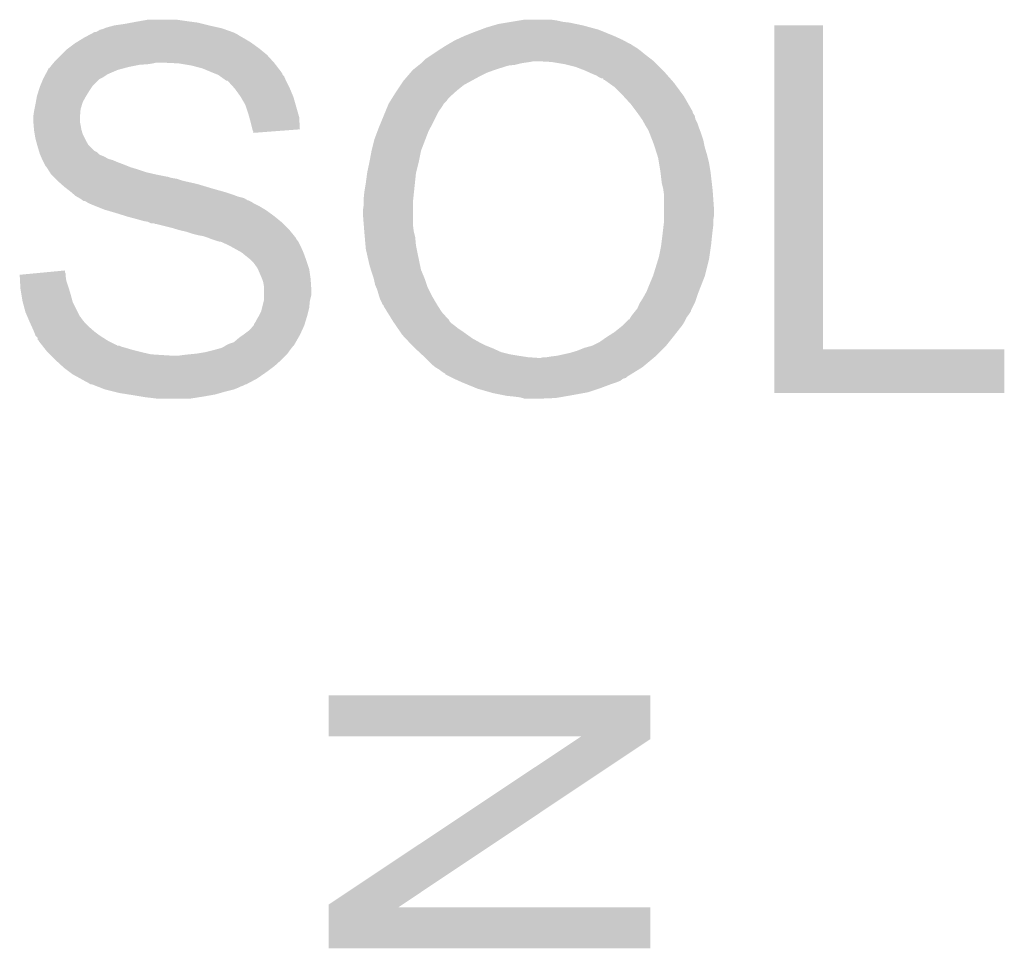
# Model space of a CAD drawing. Extents: x -9 to 122, y -9 to 65.
# Tile 9 of 256: x 18.73 to 22.22, y 1.16 to 4.46. Entities that reach past the tile are written whole.
import ezdxf

# ---------------------------------------------------------------- set-up
doc = ezdxf.new("R2010")
doc.units = 0
doc.layers.add('CLICKER_4_FOR_R7FA4M2A_V100_GTO', color=12, linetype='CONTINUOUS')

msp = doc.modelspace()

# ---------------------------------------------------------------- linework, layer by layer
at = {"layer": 'CLICKER_4_FOR_R7FA4M2A_V100_GTO'}
for points in [[(19.03984, 4.427222), (19.067782, 4.43484), (19.437336, 4.427222), (19.40306, 4.43484)], [(19.067782, 4.43484), (19.10334, 4.43992), (19.40306, 4.43484), (19.38274, 4.43992)], [(19.10334, 4.43992), (19.130432, 4.445), (19.38274, 4.43992), (19.36242, 4.445)], [(19.130432, 4.445), (19.14398, 4.44754), (19.36242, 4.445), (19.34337, 4.44754)], [(19.14398, 4.44754), (19.158374, 4.45008), (19.34337, 4.44754), (19.32432, 4.45008)], [(19.158374, 4.45008), (19.187162, 4.45516), (19.32432, 4.45008), (19.28876, 4.45516)], [(20.386038, 4.42722), (20.411946, 4.43484), (20.756882, 4.42722), (20.72894, 4.43484)], [(20.411946, 4.43484), (20.42922, 4.43992), (20.72894, 4.43484), (20.70481, 4.43992)], [(20.42922, 4.43992), (20.4597, 4.445), (20.70481, 4.43992), (20.680678, 4.445)], [(20.4597, 4.445), (20.47494, 4.44754), (20.680678, 4.445), (20.657822, 4.44754)], [(20.47494, 4.44754), (20.50542, 4.45262), (20.657822, 4.44754), (20.634958, 4.45262)], [(20.50542, 4.45262), (20.520662, 4.45516), (20.634958, 4.45262), (20.61718, 4.45516)], [(21.407122, 3.28676), (21.40714, 4.434818), (21.579862, 3.28676), (21.57984, 4.434818)], [(21.40714, 4.434818), (21.407142, 4.43484), (21.57984, 4.434818), (21.407142, 4.43484)], [(18.9611, 4.39166), (18.975392, 4.399282), (19.523076, 4.39166), (19.509738, 4.399282)], [(18.975392, 4.399282), (18.98491, 4.404358), (19.509738, 4.399282), (19.502122, 4.404358)], [(18.98491, 4.404358), (18.99444, 4.40944), (19.502122, 4.404358), (19.49196, 4.40944)], [(18.99444, 4.40944), (18.999204, 4.41198), (19.49196, 4.40944), (19.484764, 4.41198)], [(18.999204, 4.41198), (19.004284, 4.411982), (19.484764, 4.41198), (19.484758, 4.411982)], [(19.004284, 4.411982), (19.009362, 4.414522), (19.484758, 4.411982), (19.47756, 4.414522)], [(19.009362, 4.414522), (19.016982, 4.419602), (19.47756, 4.414522), (19.463164, 4.419602)], [(19.016982, 4.419602), (19.027142, 4.422142), (19.463164, 4.419602), (19.455968, 4.422142)], [(19.027142, 4.422142), (19.03348, 4.424678), (19.455968, 4.422142), (19.44878, 4.424678)], [(19.03348, 4.424678), (19.03984, 4.427222), (19.44878, 4.424678), (19.437336, 4.427222)], [(20.3073, 4.39674), (20.3454, 4.41198), (20.8407, 4.39674), (20.803448, 4.41198)], [(20.3454, 4.41198), (20.365718, 4.4196), (20.803448, 4.41198), (20.784822, 4.4196)], [(20.365718, 4.4196), (20.386038, 4.42722), (20.784822, 4.4196), (20.756882, 4.42722)], [(18.904374, 4.35356), (18.92808, 4.37134), (19.58086, 4.35356), (19.556414, 4.37134)], [(18.92808, 4.37134), (18.93221, 4.373882), (19.556414, 4.37134), (19.552918, 4.373882)], [(18.93221, 4.373882), (18.956972, 4.38912), (19.552918, 4.373882), (19.52752, 4.38912)], [(18.956972, 4.38912), (18.9611, 4.39166), (19.52752, 4.38912), (19.523076, 4.39166)], [(20.239808, 4.36118), (20.2438, 4.36372), (20.909278, 4.36118), (20.90547, 4.36372)], [(20.2438, 4.36372), (20.248154, 4.36626), (20.90547, 4.36372), (20.90166, 4.36626)], [(20.248154, 4.36626), (20.252498, 4.368794), (20.90166, 4.36626), (20.899126, 4.368794)], [(20.252498, 4.368794), (20.252508, 4.3688), (20.899126, 4.368794), (20.896586, 4.3688)], [(20.252508, 4.3688), (20.27428, 4.3815), (20.896586, 4.3688), (20.873298, 4.3815)], [(20.27428, 4.3815), (20.279782, 4.38404), (20.873298, 4.3815), (20.86864, 4.38404)], [(20.279782, 4.38404), (20.3073, 4.39674), (20.86864, 4.38404), (20.8407, 4.39674)], [(18.859498, 4.310378), (18.87982, 4.3307), (19.627276, 4.310378), (19.6088, 4.3307)], [(18.87982, 4.3307), (18.897602, 4.34848), (19.6088, 4.3307), (19.58707, 4.34848)], [(18.897602, 4.34848), (18.904374, 4.35356), (19.58707, 4.34848), (19.58086, 4.35356)], [(20.17014, 4.31546), (20.19681, 4.33324), (20.970494, 4.31546), (20.94738, 4.33324)], [(20.19681, 4.33324), (20.21586, 4.34594), (20.94738, 4.33324), (20.93214, 4.34594)], [(20.21586, 4.34594), (20.227834, 4.35356), (20.93214, 4.34594), (20.92198, 4.35356)], [(20.227834, 4.35356), (20.239808, 4.36118), (20.92198, 4.35356), (20.909278, 4.36118)], [(18.840702, 4.28752), (18.8468, 4.29514), (19.11858, 4.28752), (19.156678, 4.29514)], [(18.8468, 4.29514), (18.848916, 4.29768), (19.156678, 4.29514), (19.189702, 4.29768)], [(18.848916, 4.29768), (18.851032, 4.30022), (19.189702, 4.29768), (19.20494, 4.30022)], [(18.851032, 4.30022), (18.853148, 4.30276), (19.20494, 4.30022), (19.215098, 4.30276)], [(18.853148, 4.30276), (18.85315, 4.302762), (19.6342, 4.30276), (19.634198, 4.302762)], [(18.85315, 4.302762), (18.859498, 4.310378), (19.634198, 4.302762), (19.627276, 4.310378)], [(19.296378, 4.30022), (19.24304, 4.30276), (19.636154, 4.30022), (19.6342, 4.30276)], [(19.342102, 4.2926), (19.296378, 4.30022), (19.642016, 4.2926), (19.636154, 4.30022)], [(20.145374, 4.2926), (20.148548, 4.29514), (20.464782, 4.2926), (20.48764, 4.29514)], [(20.148548, 4.29514), (20.1549, 4.30022), (20.48764, 4.29514), (20.50796, 4.30022)], [(20.1549, 4.30022), (20.15744, 4.30276), (20.50796, 4.30022), (20.5232, 4.30276)], [(20.15744, 4.30276), (20.15998, 4.3053), (20.5232, 4.30276), (20.540978, 4.3053)], [(20.15998, 4.3053), (20.16252, 4.30784), (20.540978, 4.3053), (20.553682, 4.30784)], [(20.16252, 4.30784), (20.17014, 4.31546), (20.980398, 4.30784), (20.970494, 4.31546)], [(20.571498, 4.307838), (20.57146, 4.30784), (20.9804, 4.307838), (20.980398, 4.30784)], [(20.617182, 4.3053), (20.571498, 4.307838), (20.98294, 4.3053), (20.9804, 4.307838)], [(20.6629, 4.29768), (20.617182, 4.3053), (20.99056, 4.29768), (20.98294, 4.3053)], [(20.703542, 4.287518), (20.6629, 4.29768), (21.000722, 4.287518), (20.99056, 4.29768)], [(18.819054, 4.25196), (18.824522, 4.262118), (19.029678, 4.25196), (19.044918, 4.262118)], [(18.824522, 4.262118), (18.832728, 4.27736), (19.044918, 4.262118), (19.080478, 4.27736)], [(18.832728, 4.27736), (18.8341, 4.279906), (19.080478, 4.27736), (19.090026, 4.279906)], [(18.8341, 4.279906), (18.834122, 4.28244), (19.090026, 4.279906), (19.099528, 4.28244)], [(18.834122, 4.28244), (18.836646, 4.282448), (19.099528, 4.28244), (19.099558, 4.282448)], [(18.836646, 4.282448), (18.840702, 4.28752), (19.099558, 4.282448), (19.11858, 4.28752)], [(19.3802, 4.282442), (19.342102, 4.2926), (19.649828, 4.282442), (19.642016, 4.2926)], [(19.41068, 4.26974), (19.3802, 4.282442), (19.659598, 4.26974), (19.649828, 4.282442)], [(19.41069, 4.269736), (19.41068, 4.26974), (19.6596, 4.269736), (19.659598, 4.26974)], [(19.41703, 4.2672), (19.41069, 4.269736), (19.659622, 4.2672), (19.6596, 4.269736)], [(19.41707, 4.267184), (19.41703, 4.2672), (19.662144, 4.267184), (19.659622, 4.2672)], [(19.43608, 4.25958), (19.41707, 4.267184), (19.664684, 4.25958), (19.662144, 4.267184)], [(19.436084, 4.259578), (19.43608, 4.25958), (19.664684, 4.259578), (19.664684, 4.25958)], [(19.443198, 4.254496), (19.436084, 4.259578), (19.669762, 4.254496), (19.664684, 4.259578)], [(20.106638, 4.2545), (20.117522, 4.2672), (20.36318, 4.2545), (20.388582, 4.2672)], [(20.117522, 4.2672), (20.121878, 4.27228), (20.388582, 4.2672), (20.40255, 4.27228)], [(20.121878, 4.27228), (20.126958, 4.27736), (20.40255, 4.27228), (20.41652, 4.27736)], [(20.126958, 4.27736), (20.129502, 4.279902), (20.41652, 4.27736), (20.42457, 4.279902)], [(20.129502, 4.279902), (20.145374, 4.2926), (20.42457, 4.279902), (20.464782, 4.2926)], [(20.73656, 4.27482), (20.703542, 4.287518), (21.01342, 4.27482), (21.000722, 4.287518)], [(20.7645, 4.26212), (20.73656, 4.27482), (21.024626, 4.26212), (21.01342, 4.27482)], [(20.777202, 4.257038), (20.7645, 4.26212), (21.02911, 4.257038), (21.024626, 4.26212)], [(18.805734, 4.22148), (18.81526, 4.244338), (18.99158, 4.22148), (19.01444, 4.244338)], [(18.81526, 4.244338), (18.81632, 4.24688), (19.01444, 4.244338), (19.01952, 4.24688)], [(18.81632, 4.24688), (18.819054, 4.25196), (19.01952, 4.24688), (19.029678, 4.25196)], [(19.45386, 4.24688), (19.443198, 4.254496), (19.673026, 4.24688), (19.669762, 4.254496)], [(19.464014, 4.239264), (19.45386, 4.24688), (19.67629, 4.239264), (19.673026, 4.24688)], [(19.469094, 4.23926), (19.464014, 4.239264), (19.676292, 4.23926), (19.67629, 4.239264)], [(19.471404, 4.23672), (19.469094, 4.23926), (19.67738, 4.23672), (19.676292, 4.23926)], [(19.494498, 4.211322), (19.471404, 4.23672), (19.69008, 4.211322), (19.67738, 4.23672)], [(20.069384, 4.203698), (20.082932, 4.224022), (20.281898, 4.203698), (20.307302, 4.224022)], [(20.082932, 4.224022), (20.0914, 4.236722), (20.307302, 4.224022), (20.330586, 4.236722)], [(20.0914, 4.236722), (20.106638, 4.2545), (20.330586, 4.236722), (20.36318, 4.2545)], [(20.784822, 4.25196), (20.777202, 4.257038), (21.033592, 4.25196), (21.02911, 4.257038)], [(20.794984, 4.24688), (20.784822, 4.25196), (21.038074, 4.24688), (21.033592, 4.25196)], [(20.800066, 4.246866), (20.794984, 4.24688), (21.038086, 4.246866), (21.038074, 4.24688)], [(20.802614, 4.2418), (20.800066, 4.246866), (21.042556, 4.2418), (21.038086, 4.246866)], [(20.805146, 4.241796), (20.802614, 4.2418), (21.04256, 4.241796), (21.042556, 4.2418)], [(20.819362, 4.231642), (20.805146, 4.241796), (21.051518, 4.231642), (21.04256, 4.241796)], [(20.840702, 4.216398), (20.819362, 4.231642), (21.062752, 4.216398), (21.051518, 4.231642)], [(18.79424, 4.18592), (18.800492, 4.20624), (18.968722, 4.18592), (18.98142, 4.20624)], [(18.800492, 4.20624), (18.803618, 4.2164), (18.98142, 4.20624), (18.988192, 4.2164)], [(18.803618, 4.2164), (18.805734, 4.22148), (18.988192, 4.2164), (18.99158, 4.22148)], [(19.4945, 4.21132), (19.494498, 4.211322), (19.69008, 4.21132), (19.69008, 4.211322)], [(19.51482, 4.183382), (19.4945, 4.21132), (19.701724, 4.183382), (19.69008, 4.21132)], [(20.054888, 4.18084), (20.066, 4.19862), (20.2565, 4.18084), (20.276254, 4.19862)], [(20.066, 4.19862), (20.069384, 4.203698), (20.276254, 4.19862), (20.281898, 4.203698)], [(20.87118, 4.18592), (20.840702, 4.216398), (21.085212, 4.18592), (21.062752, 4.216398)], [(18.784822, 4.137658), (18.78838, 4.15544), (18.9484, 4.137658), (18.953732, 4.15544)], [(18.78838, 4.15544), (18.789764, 4.163058), (18.953732, 4.15544), (18.956018, 4.163058)], [(18.789764, 4.163058), (18.79346, 4.183382), (18.956018, 4.163058), (18.96731, 4.183382)], [(18.79346, 4.183382), (18.79424, 4.18592), (18.96731, 4.183382), (18.968722, 4.18592)], [(19.516304, 4.18084), (19.51482, 4.183382), (19.702782, 4.18084), (19.701724, 4.183382)], [(19.5326, 4.152902), (19.516304, 4.18084), (19.710764, 4.152902), (19.702782, 4.18084)], [(20.03537, 4.145278), (20.040602, 4.15798), (20.22856, 4.145278), (20.23618, 4.15798)], [(20.040602, 4.157982), (20.04695, 4.16814), (20.236182, 4.157982), (20.24634, 4.16814)], [(20.040602, 4.15798), (20.040602, 4.157982), (20.23618, 4.15798), (20.236182, 4.157982)], [(20.04695, 4.16814), (20.051714, 4.175762), (20.24634, 4.16814), (20.251422, 4.175762)], [(20.051714, 4.175762), (20.054888, 4.18084), (20.251422, 4.175762), (20.2565, 4.18084)], [(20.87351, 4.18338), (20.87118, 4.18592), (21.087082, 4.18338), (21.085212, 4.18592)], [(20.899118, 4.155442), (20.87351, 4.18338), (21.103044, 4.155442), (21.087082, 4.18338)], [(20.918176, 4.130034), (20.899118, 4.155442), (21.11756, 4.130034), (21.103044, 4.155442)], [(18.78076, 4.11226), (18.7833, 4.130038), (18.946282, 4.11226), (18.947764, 4.130038)], [(18.7833, 4.130038), (18.784822, 4.137658), (18.947764, 4.130038), (18.9484, 4.137658)], [(19.54276, 4.12242), (19.5326, 4.152902), (19.719472, 4.12242), (19.710764, 4.152902)], [(19.546226, 4.109718), (19.54276, 4.12242), (19.7231, 4.109718), (19.719472, 4.12242)], [(20.00504, 4.07162), (20.02805, 4.1275), (20.18792, 4.07162), (20.215862, 4.1275)], [(20.02805, 4.1275), (20.03537, 4.145278), (20.215862, 4.1275), (20.22856, 4.145278)], [(20.920078, 4.127496), (20.918176, 4.130034), (21.117562, 4.127496), (21.11756, 4.130034)], [(20.92198, 4.12496), (20.920078, 4.127496), (21.118832, 4.12496), (21.117562, 4.127496)], [(20.92376, 4.122418), (20.92198, 4.12496), (21.120102, 4.122418), (21.118832, 4.12496)], [(20.929096, 4.114798), (20.92376, 4.122418), (21.125182, 4.114798), (21.120102, 4.122418)], [(18.78076, 4.107182), (18.78076, 4.11226), (18.94586, 4.107182), (18.946282, 4.11226)], [(18.78076, 4.094478), (18.78076, 4.107182), (18.94586, 4.094478), (18.94586, 4.107182)], [(18.78182, 4.08178), (18.78076, 4.094478), (18.9484, 4.08178), (18.94586, 4.094478)], [(19.55038, 4.09448), (19.546226, 4.109718), (19.72399, 4.09448), (19.7231, 4.109718)], [(19.557366, 4.066538), (19.55038, 4.09448), (19.725618, 4.066538), (19.72399, 4.09448)], [(20.937986, 4.102098), (20.929096, 4.114798), (21.127722, 4.102098), (21.125182, 4.114798)], [(20.939762, 4.09956), (20.937986, 4.102098), (21.128992, 4.09956), (21.127722, 4.102098)], [(20.946818, 4.086858), (20.939762, 4.09956), (21.13534, 4.086858), (21.128992, 4.09956)], [(20.95246, 4.0767), (20.946818, 4.086858), (21.138728, 4.0767), (21.13534, 4.086858)], [(18.78309, 4.066538), (18.78182, 4.08178), (18.95094, 4.066538), (18.9484, 4.08178)], [(18.7833, 4.063998), (18.78309, 4.066538), (18.951666, 4.063998), (18.95094, 4.066538)], [(18.78584, 4.04876), (18.7833, 4.063998), (18.95602, 4.04876), (18.951666, 4.063998)], [(18.78838, 4.03352), (18.78584, 4.04876), (18.963642, 4.03352), (18.95602, 4.04876)], [(19.557998, 4.064002), (19.557366, 4.066538), (19.692586, 4.064002), (19.725618, 4.066538)], [(19.560538, 4.058924), (19.557998, 4.064002), (19.626446, 4.058924), (19.692586, 4.064002)], [(19.56054, 4.053864), (19.560538, 4.058924), (19.56054, 4.053864), (19.626446, 4.058924)], [(19.989802, 4.030982), (19.999324, 4.05638), (20.170532, 4.030982), (20.1803, 4.05638)], [(19.999324, 4.05638), (20.00504, 4.07162), (20.1803, 4.05638), (20.18792, 4.07162)], [(20.955846, 4.07162), (20.95246, 4.0767), (21.14042, 4.07162), (21.138728, 4.0767)], [(20.95754, 4.069078), (20.955846, 4.07162), (21.141374, 4.069078), (21.14042, 4.07162)], [(20.96262, 4.05892), (20.95754, 4.069078), (21.145184, 4.05892), (21.141374, 4.069078)], [(20.965584, 4.0513), (20.96262, 4.05892), (21.14804, 4.0513), (21.145184, 4.05892)], [(20.974476, 4.028438), (20.965584, 4.0513), (21.15566, 4.028438), (21.14804, 4.0513)], [(18.789766, 4.028442), (18.78838, 4.03352), (18.96618, 4.028442), (18.963642, 4.03352)], [(18.794616, 4.01066), (18.789766, 4.028442), (18.976342, 4.01066), (18.96618, 4.028442)], [(19.97964, 3.990342), (19.989802, 4.030982), (20.154902, 3.990342), (20.170532, 4.030982)], [(20.9804, 4.013202), (20.974476, 4.028438), (21.158708, 4.013202), (21.15566, 4.028438)], [(18.796, 4.00558), (18.794616, 4.01066), (18.981422, 4.00558), (18.976342, 4.01066)], [(18.800572, 3.990338), (18.796, 4.00558), (18.996664, 3.990338), (18.981422, 4.00558)], [(18.802096, 3.985258), (18.800572, 3.990338), (19.00682, 3.985258), (18.996664, 3.990338)], [(18.803618, 3.98018), (18.802096, 3.985258), (19.011902, 3.98018), (19.00682, 3.985258)], [(18.804708, 3.977638), (18.803618, 3.98018), (19.014444, 3.977638), (19.011902, 3.98018)], [(19.972496, 3.95224), (19.97964, 3.99034), (20.14728, 3.95224), (20.1549, 3.99034)], [(19.97964, 3.99034), (19.97964, 3.990342), (20.1549, 3.99034), (20.154902, 3.990342)], [(20.98361, 4.00304), (20.9804, 4.013202), (21.16074, 4.00304), (21.158708, 4.013202)], [(20.99163, 3.97764), (20.98361, 4.00304), (21.16836, 3.97764), (21.16074, 4.00304)], [(18.805796, 3.9751), (18.804708, 3.977638), (19.01952, 3.9751), (19.014444, 3.977638)], [(18.807974, 3.97002), (18.805796, 3.9751), (19.032222, 3.97002), (19.01952, 3.9751)], [(18.81124, 3.9624), (18.807974, 3.97002), (19.044918, 3.9624), (19.032222, 3.97002)], [(18.811242, 3.962398), (18.81124, 3.9624), (19.04492, 3.962398), (19.044918, 3.9624)], [(18.81378, 3.95732), (18.811242, 3.962398), (19.062702, 3.95732), (19.04492, 3.962398)], [(18.81759, 3.9497), (18.81378, 3.95732), (19.08048, 3.9497), (19.062702, 3.95732)], [(18.8214, 3.94208), (18.81759, 3.9497), (19.1008, 3.94208), (19.08048, 3.9497)], [(19.9644, 3.914138), (19.97202, 3.9497), (20.137754, 3.914138), (20.146644, 3.9497)], [(19.97202, 3.9497), (19.972496, 3.95224), (20.146644, 3.9497), (20.14728, 3.95224)], [(20.99564, 3.96494), (20.99163, 3.97764), (21.171536, 3.96494), (21.16836, 3.97764)], [(20.998604, 3.94716), (20.99564, 3.96494), (21.17598, 3.94716), (21.171536, 3.96494)], [(21.00326, 3.919222), (20.998604, 3.94716), (21.180638, 3.919222), (21.17598, 3.94716)], [(18.823938, 3.937004), (18.8214, 3.94208), (19.11349, 3.937004), (19.1008, 3.94208)], [(18.826478, 3.934462), (18.823938, 3.937004), (19.119844, 3.934462), (19.11349, 3.937004)], [(18.828096, 3.93192), (18.826478, 3.934462), (19.126198, 3.93192), (19.119844, 3.934462)], [(18.832946, 3.9243), (18.828096, 3.93192), (19.1516, 3.9243), (19.126198, 3.93192)], [(18.839412, 3.914142), (18.832946, 3.9243), (19.18208, 3.914142), (19.1516, 3.9243)], [(18.84426, 3.906522), (18.839412, 3.914142), (19.215092, 3.906522), (19.18208, 3.914142)], [(19.95932, 3.87604), (19.96406, 3.9116), (20.133376, 3.87604), (20.13712, 3.9116)], [(19.96406, 3.9116), (19.9644, 3.914138), (20.13712, 3.9116), (20.137754, 3.914138)], [(21.00356, 3.916682), (21.00326, 3.919222), (21.18106, 3.916682), (21.180638, 3.919222)], [(21.00834, 3.87604), (21.00356, 3.916682), (21.18575, 3.87604), (21.18106, 3.916682)], [(18.844262, 3.90652), (18.84426, 3.906522), (19.2151, 3.90652), (19.215092, 3.906522)], [(18.851882, 3.8989), (18.844262, 3.90652), (19.253202, 3.8989), (19.2151, 3.90652)], [(18.851884, 3.898898), (18.851882, 3.8989), (19.255742, 3.898898), (19.253202, 3.8989)], [(18.85442, 3.896362), (18.851884, 3.898898), (19.26336, 3.896362), (19.255742, 3.898898)], [(18.856962, 3.89382), (18.85442, 3.896362), (19.27352, 3.89382), (19.26336, 3.896362)], [(18.859504, 3.891278), (18.856962, 3.89382), (19.288762, 3.891278), (19.27352, 3.89382)], [(18.86458, 3.886202), (18.859504, 3.891278), (19.304, 3.886202), (19.288762, 3.891278)], [(18.86712, 3.88366), (18.86458, 3.886202), (19.314164, 3.88366), (19.304, 3.886202)], [(18.869978, 3.88112), (18.86712, 3.88366), (19.32432, 3.88112), (19.314164, 3.88366)], [(18.875694, 3.87604), (18.869978, 3.88112), (19.34718, 3.87604), (19.32432, 3.88112)], [(18.881408, 3.87096), (18.875694, 3.87604), (19.367498, 3.87096), (19.34718, 3.87604)], [(19.95424, 3.84556), (19.95932, 3.87604), (20.130168, 3.84556), (20.133376, 3.87604)], [(21.01342, 3.855718), (21.00834, 3.87604), (21.188096, 3.855718), (21.18575, 3.87604)], [(18.88998, 3.86334), (18.881408, 3.87096), (19.3929, 3.86334), (19.367498, 3.87096)], [(18.899778, 3.85572), (18.88998, 3.86334), (19.4183, 3.85572), (19.3929, 3.86334)], [(18.912842, 3.84556), (18.899778, 3.85572), (19.454876, 3.84556), (19.4183, 3.85572)], [(18.915806, 3.84302), (18.912842, 3.84556), (19.46402, 3.84302), (19.454876, 3.84556)], [(18.924694, 3.8354), (18.915806, 3.84302), (19.48688, 3.8354), (19.46402, 3.84302)], [(19.9517, 3.82016), (19.95424, 3.84556), (20.127494, 3.82016), (20.130168, 3.84556)], [(21.014146, 3.85064), (21.01342, 3.855718), (21.18868, 3.85064), (21.188096, 3.855718)], [(21.01596, 3.837938), (21.014146, 3.85064), (21.189588, 3.837938), (21.18868, 3.85064)], [(18.93062, 3.83032), (18.924694, 3.8354), (19.500428, 3.83032), (19.48688, 3.8354)], [(18.935066, 3.82778), (18.93062, 3.83032), (19.507202, 3.82778), (19.500428, 3.83032)], [(18.943958, 3.8227), (18.935066, 3.82778), (19.527522, 3.8227), (19.507202, 3.82778)], [(18.948398, 3.820162), (18.943958, 3.8227), (19.531754, 3.820162), (19.527522, 3.8227)], [(18.955174, 3.81508), (18.948398, 3.820162), (19.540224, 3.81508), (19.531754, 3.820162)], [(18.955176, 3.815078), (18.955174, 3.81508), (19.542764, 3.815078), (19.540224, 3.81508)], [(18.958554, 3.812544), (18.955176, 3.815078), (19.547832, 3.812544), (19.542764, 3.815078)], [(18.963636, 3.81254), (18.958554, 3.812544), (19.54784, 3.81254), (19.547832, 3.812544)], [(18.967876, 3.809998), (18.963636, 3.81254), (19.552922, 3.809998), (19.54784, 3.81254)], [(18.97634, 3.80492), (18.967876, 3.809998), (19.560542, 3.80492), (19.552922, 3.809998)], [(18.99412, 3.7973), (18.97634, 3.80492), (19.57578, 3.7973), (19.560542, 3.80492)], [(19.9517, 3.81508), (19.9517, 3.82016), (20.12696, 3.81508), (20.127494, 3.82016)], [(19.9517, 3.797302), (19.9517, 3.81508), (20.12696, 3.797302), (20.12696, 3.81508)], [(21.01596, 3.779522), (21.01596, 3.837938), (21.19376, 3.779522), (21.189588, 3.837938)], [(19.00047, 3.79476), (18.99412, 3.7973), (19.580858, 3.79476), (19.57578, 3.7973)], [(19.03222, 3.782058), (19.00047, 3.79476), (19.602032, 3.782058), (19.580858, 3.79476)], [(19.040844, 3.779522), (19.03222, 3.782058), (19.606258, 3.779522), (19.602032, 3.782058)], [(19.0754, 3.76936), (19.040844, 3.779522), (19.620232, 3.76936), (19.606258, 3.779522)], [(19.107912, 3.7592), (19.0754, 3.76936), (19.6342, 3.7592), (19.620232, 3.76936)], [(19.94916, 3.77952), (19.9517, 3.797302), (20.12696, 3.77952), (20.12696, 3.797302)], [(19.94916, 3.764278), (19.94916, 3.77952), (20.12696, 3.764278), (20.12696, 3.77952)], [(21.01596, 3.761738), (21.01596, 3.779522), (21.19376, 3.761738), (21.19376, 3.779522)], [(19.11604, 3.75666), (19.107912, 3.7592), (19.637306, 3.75666), (19.6342, 3.7592)], [(19.15414, 3.7465), (19.11604, 3.75666), (19.649724, 3.7465), (19.637306, 3.75666)], [(19.171918, 3.74142), (19.15414, 3.7465), (19.655932, 3.74142), (19.649724, 3.7465)], [(19.187158, 3.73888), (19.171918, 3.74142), (19.659036, 3.73888), (19.655932, 3.74142)], [(19.192236, 3.736342), (19.187158, 3.73888), (19.662138, 3.736342), (19.659036, 3.73888)], [(19.197316, 3.733802), (19.192236, 3.736342), (19.664678, 3.733802), (19.662138, 3.736342)], [(19.952412, 3.723642), (19.94916, 3.764278), (20.12696, 3.723642), (20.12696, 3.764278)], [(21.015062, 3.72872), (21.01596, 3.73634), (21.19122, 3.72872), (21.19122, 3.73634)], [(21.01596, 3.746498), (21.01596, 3.761738), (21.19122, 3.746498), (21.19376, 3.761738)], [(21.01596, 3.73634), (21.01596, 3.746498), (21.19122, 3.73634), (21.19122, 3.746498)], [(19.207476, 3.7338), (19.197316, 3.733802), (19.66468, 3.7338), (19.664678, 3.733802)], [(19.212556, 3.731262), (19.207476, 3.7338), (19.667218, 3.731262), (19.66468, 3.7338)], [(19.215098, 3.73126), (19.212556, 3.731262), (19.66722, 3.73126), (19.667218, 3.731262)], [(19.27606, 3.71602), (19.215098, 3.73126), (19.68246, 3.71602), (19.66722, 3.73126)], [(19.292996, 3.71094), (19.27606, 3.71602), (19.68754, 3.71094), (19.68246, 3.71602)], [(19.301462, 3.7084), (19.292996, 3.71094), (19.68962, 3.7084), (19.68754, 3.71094)], [(19.324318, 3.70332), (19.301462, 3.7084), (19.693776, 3.70332), (19.68962, 3.7084)], [(19.347182, 3.6957), (19.324318, 3.70332), (19.70001, 3.6957), (19.693776, 3.70332)], [(19.954038, 3.703322), (19.952412, 3.723642), (20.1295, 3.703322), (20.12696, 3.723642)], [(19.95424, 3.70078), (19.954038, 3.703322), (20.130136, 3.70078), (20.1295, 3.703322)], [(19.955788, 3.683), (19.95424, 3.70078), (20.13458, 3.683), (20.130136, 3.70078)], [(21.01088, 3.69316), (21.012672, 3.7084), (21.186986, 3.69316), (21.18868, 3.7084)], [(21.012672, 3.7084), (21.015062, 3.72872), (21.18868, 3.7084), (21.19122, 3.72872)], [(19.3675, 3.69062), (19.347182, 3.6957), (19.704166, 3.69062), (19.70001, 3.6957)], [(19.38274, 3.68808), (19.3675, 3.69062), (19.706244, 3.68808), (19.704166, 3.69062)], [(19.397982, 3.683), (19.38274, 3.68808), (19.710402, 3.683), (19.706244, 3.68808)], [(19.397988, 3.682998), (19.397982, 3.683), (19.710402, 3.682998), (19.710402, 3.683)], [(19.41068, 3.67792), (19.397988, 3.682998), (19.712942, 3.67792), (19.710402, 3.682998)], [(19.433542, 3.6703), (19.41068, 3.67792), (19.718656, 3.6703), (19.712942, 3.67792)], [(19.443698, 3.66776), (19.433542, 3.6703), (19.72056, 3.66776), (19.718656, 3.6703)], [(19.446242, 3.667758), (19.446236, 3.66776), (19.72056, 3.667758), (19.72056, 3.66776)], [(19.47418, 3.65506), (19.446242, 3.667758), (19.72691, 3.65506), (19.72056, 3.667758)], [(19.958216, 3.65506), (19.955788, 3.683), (20.13712, 3.65506), (20.13458, 3.683)], [(21.006752, 3.66014), (21.009926, 3.68554), (21.1836, 3.66014), (21.18614, 3.68554)], [(21.009926, 3.68554), (21.01088, 3.69316), (21.18614, 3.68554), (21.186986, 3.69316)], [(19.478754, 3.65252), (19.47418, 3.65506), (19.72818, 3.65252), (19.72691, 3.65506)], [(19.519898, 3.629662), (19.478754, 3.65252), (19.73834, 3.629662), (19.72818, 3.65252)], [(19.519902, 3.62966), (19.519898, 3.629662), (19.73834, 3.62966), (19.73834, 3.629662)], [(19.53514, 3.61696), (19.519902, 3.62966), (19.74296, 3.61696), (19.73834, 3.62966)], [(19.95932, 3.642362), (19.958216, 3.65506), (20.13966, 3.642362), (20.13712, 3.65506)], [(19.962208, 3.62966), (19.95932, 3.642362), (20.1422, 3.62966), (20.13966, 3.642362)], [(19.97202, 3.58648), (19.962208, 3.62966), (20.151198, 3.58648), (20.1422, 3.62966)], [(20.99818, 3.614418), (21.0058, 3.652522), (21.177068, 3.614418), (21.18251, 3.652522)], [(21.0058, 3.652522), (21.006752, 3.66014), (21.18251, 3.652522), (21.1836, 3.66014)], [(19.547838, 3.606802), (19.53514, 3.61696), (19.746652, 3.606802), (19.74296, 3.61696)], [(19.55292, 3.60172), (19.547838, 3.606802), (19.7485, 3.60172), (19.746652, 3.606802)], [(19.563078, 3.591562), (19.55292, 3.60172), (19.751886, 3.591562), (19.7485, 3.60172)], [(20.977862, 3.54838), (20.995836, 3.6068), (21.161372, 3.54838), (21.17598, 3.6068)], [(20.995836, 3.6068), (20.99818, 3.614418), (21.17598, 3.6068), (21.177068, 3.614418)], [(18.786036, 3.555996), (18.839382, 3.561076), (18.89506, 3.555996), (18.892522, 3.561076)], [(18.839382, 3.561076), (18.89252, 3.566136), (18.892522, 3.561076), (18.89252, 3.566136)], [(19.575778, 3.573782), (19.563078, 3.591562), (19.757814, 3.573782), (19.751886, 3.591562)], [(19.57687, 3.571238), (19.575778, 3.573782), (19.75866, 3.571238), (19.757814, 3.573782)], [(19.59102, 3.538218), (19.57687, 3.571238), (19.763378, 3.538218), (19.75866, 3.571238)], [(19.977354, 3.568702), (19.97202, 3.58648), (20.1549, 3.568702), (20.151198, 3.58648)], [(19.97964, 3.56108), (19.977354, 3.568702), (20.158076, 3.56108), (20.1549, 3.568702)], [(19.987258, 3.53822), (19.97964, 3.56108), (20.1676, 3.53822), (20.158076, 3.56108)], [(18.7325, 3.550898), (18.786036, 3.555996), (18.89506, 3.550898), (18.89506, 3.555996)], [(18.732634, 3.54838), (18.7325, 3.550898), (18.89506, 3.54838), (18.89506, 3.550898)], [(18.73357, 3.530598), (18.732634, 3.54838), (18.897602, 3.530598), (18.89506, 3.54838)], [(18.734774, 3.50774), (18.73357, 3.530598), (18.90522, 3.50774), (18.897602, 3.530598)], [(19.591866, 3.53568), (19.59102, 3.538218), (19.76374, 3.53568), (19.763378, 3.538218)], [(19.596098, 3.522982), (19.591866, 3.53568), (19.764588, 3.522982), (19.76374, 3.53568)], [(19.98726, 3.538218), (19.987258, 3.53822), (20.1676, 3.538218), (20.1676, 3.53822)], [(19.99234, 3.515362), (19.98726, 3.538218), (20.17522, 3.515362), (20.1676, 3.538218)], [(20.96516, 3.5179), (20.976802, 3.545838), (21.149804, 3.5179), (21.160738, 3.545838)], [(20.976802, 3.545838), (20.977862, 3.54838), (21.160738, 3.545838), (21.161372, 3.54838)], [(18.73504, 3.50266), (18.734774, 3.50774), (18.906744, 3.50266), (18.90522, 3.50774)], [(18.738428, 3.48234), (18.73504, 3.50266), (18.91284, 3.48234), (18.906744, 3.50266)], [(19.59864, 3.507742), (19.596098, 3.522982), (19.765604, 3.507742), (19.764588, 3.522982)], [(19.59864, 3.497582), (19.59864, 3.507742), (19.76628, 3.497582), (19.765604, 3.507742)], [(19.59864, 3.479798), (19.59864, 3.497582), (19.76628, 3.479798), (19.76628, 3.497582)], [(19.995606, 3.507742), (19.99234, 3.515362), (20.17776, 3.507742), (20.17522, 3.515362)], [(19.99996, 3.497582), (19.995606, 3.507742), (20.18284, 3.497582), (20.17776, 3.507742)], [(20.00504, 3.4798), (19.99996, 3.497582), (20.191732, 3.4798), (20.18284, 3.497582)], [(20.952178, 3.487422), (20.955, 3.492498), (21.13788, 3.487422), (21.139866, 3.492498)], [(20.955, 3.492498), (20.96516, 3.5179), (21.139866, 3.492498), (21.149804, 3.5179)], [(18.74266, 3.456938), (18.738428, 3.48234), (18.919768, 3.456938), (18.91284, 3.48234)], [(18.743338, 3.4544), (18.74266, 3.456938), (18.92046, 3.4544), (18.919768, 3.456938)], [(19.591654, 3.43408), (19.598004, 3.459478), (19.75866, 3.43408), (19.7612, 3.459478)], [(19.598004, 3.459478), (19.59864, 3.462022), (19.7612, 3.459478), (19.761836, 3.462022)], [(19.59864, 3.462022), (19.59864, 3.479798), (19.761836, 3.462022), (19.76628, 3.479798)], [(20.005888, 3.47726), (20.00504, 3.4798), (20.193, 3.47726), (20.191732, 3.4798)], [(20.01012, 3.464562), (20.005888, 3.47726), (20.200408, 3.464562), (20.193, 3.47726)], [(20.0152, 3.4544), (20.01012, 3.464562), (20.206336, 3.4544), (20.200408, 3.464562)], [(20.9296, 3.44932), (20.934362, 3.45694), (21.12391, 3.44932), (21.12772, 3.45694)], [(20.934362, 3.45694), (20.9423, 3.46964), (21.12772, 3.45694), (21.131952, 3.46964)], [(20.9423, 3.46964), (20.952178, 3.487422), (21.131952, 3.46964), (21.13788, 3.487422)], [(18.752818, 3.41884), (18.743338, 3.4544), (18.938242, 3.41884), (18.92046, 3.4544)], [(19.58086, 3.40614), (19.588482, 3.421382), (19.751674, 3.40614), (19.755484, 3.421382)], [(19.588482, 3.421382), (19.591654, 3.43408), (19.755484, 3.421382), (19.75866, 3.43408)], [(20.01774, 3.446784), (20.0152, 3.4544), (20.210778, 3.446784), (20.206336, 3.4544)], [(20.017744, 3.44678), (20.01774, 3.446784), (20.21078, 3.44678), (20.210778, 3.446784)], [(20.022814, 3.441706), (20.017744, 3.44678), (20.21401, 3.441706), (20.21078, 3.44678)], [(20.02282, 3.439164), (20.022814, 3.441706), (20.215628, 3.439164), (20.21401, 3.441706)], [(20.0354, 3.418842), (20.02282, 3.439164), (20.22856, 3.418842), (20.215628, 3.439164)], [(20.911816, 3.418838), (20.915878, 3.423916), (21.109938, 3.418838), (21.112478, 3.423916)], [(20.915878, 3.423916), (20.91791, 3.426456), (21.112478, 3.423916), (21.11248, 3.426456)], [(20.91791, 3.426456), (20.921978, 3.43154), (21.11248, 3.426456), (21.11502, 3.43154)], [(20.921978, 3.43154), (20.9296, 3.44932), (21.11502, 3.43154), (21.12391, 3.44932)], [(18.759352, 3.4036), (18.752818, 3.41884), (18.945862, 3.4036), (18.938242, 3.41884)], [(18.76044, 3.40106), (18.759352, 3.4036), (18.9484, 3.40106), (18.945862, 3.4036)], [(18.763706, 3.39344), (18.76044, 3.40106), (18.95348, 3.39344), (18.9484, 3.40106)], [(18.76806, 3.38328), (18.763706, 3.39344), (18.961608, 3.38328), (18.95348, 3.39344)], [(19.56816, 3.383282), (19.57324, 3.393438), (19.744788, 3.383282), (19.747912, 3.393438)], [(19.57324, 3.393438), (19.579336, 3.403602), (19.747912, 3.393438), (19.75104, 3.403602)], [(19.579336, 3.403602), (19.58086, 3.40614), (19.75104, 3.403602), (19.751674, 3.40614)], [(20.051124, 3.39344), (20.0354, 3.418842), (20.25142, 3.39344), (20.22856, 3.418842)], [(20.052696, 3.3909), (20.051124, 3.39344), (20.253958, 3.3909), (20.25142, 3.39344)], [(20.055838, 3.385824), (20.052696, 3.3909), (20.256498, 3.385824), (20.253958, 3.3909)], [(20.05584, 3.385818), (20.055838, 3.385824), (20.256504, 3.385818), (20.256498, 3.385824)], [(20.061052, 3.378202), (20.05584, 3.385818), (20.26412, 3.378202), (20.256504, 3.385818)], [(20.87118, 3.37312), (20.883882, 3.385822), (21.082, 3.37312), (21.08962, 3.385822)], [(20.883882, 3.385822), (20.891494, 3.393434), (21.08962, 3.385822), (21.093426, 3.393434)], [(20.891494, 3.393434), (20.894026, 3.39344), (21.093426, 3.393434), (21.09343, 3.39344)], [(20.894026, 3.39344), (20.89658, 3.398518), (21.09343, 3.39344), (21.095968, 3.398518)], [(20.89658, 3.398518), (20.898272, 3.401058), (21.095968, 3.398518), (21.09724, 3.401058)], [(20.898272, 3.401058), (20.90166, 3.40614), (21.09724, 3.401058), (21.10105, 3.40614)], [(20.90166, 3.40614), (20.905722, 3.41122), (21.10105, 3.40614), (21.10486, 3.41122)], [(20.905722, 3.41122), (20.911816, 3.418838), (21.10486, 3.41122), (21.109938, 3.418838)], [(18.769216, 3.38074), (18.76806, 3.38328), (18.96364, 3.38074), (18.961608, 3.38328)], [(18.774988, 3.36804), (18.769216, 3.38074), (18.97634, 3.36804), (18.96364, 3.38074)], [(18.78076, 3.35534), (18.774988, 3.36804), (18.990854, 3.35534), (18.97634, 3.36804)], [(18.782792, 3.35026), (18.78076, 3.35534), (18.996658, 3.35026), (18.990854, 3.35534)], [(19.52752, 3.3401), (19.547842, 3.35534), (19.72681, 3.3401), (19.733844, 3.35534)], [(19.547842, 3.35534), (19.560898, 3.37058), (19.733844, 3.35534), (19.74088, 3.37058)], [(19.560898, 3.37058), (19.56308, 3.373126), (19.74088, 3.37058), (19.741662, 3.373126)], [(19.56308, 3.373126), (19.563084, 3.375666), (19.741662, 3.373126), (19.742444, 3.375666)], [(19.563084, 3.375666), (19.56816, 3.383282), (19.742444, 3.375666), (19.744788, 3.383282)], [(20.066268, 3.37058), (20.061052, 3.378202), (20.27428, 3.37058), (20.26412, 3.378202)], [(20.07322, 3.36042), (20.066268, 3.37058), (20.28698, 3.36042), (20.27428, 3.37058)], [(20.080172, 3.35026), (20.07322, 3.36042), (20.30222, 3.35026), (20.28698, 3.36042)], [(20.840698, 3.34772), (20.866098, 3.368038), (21.062042, 3.34772), (21.078006, 3.368038)], [(20.866098, 3.368038), (20.87118, 3.37312), (21.078006, 3.368038), (21.082, 3.37312)], [(18.78584, 3.34264), (18.782792, 3.35026), (19.00682, 3.34264), (18.996658, 3.35026)], [(18.78838, 3.335024), (18.78584, 3.34264), (19.016976, 3.335024), (19.00682, 3.34264)], [(18.788384, 3.33502), (18.78838, 3.335024), (19.01698, 3.33502), (19.016976, 3.335024)], [(18.795994, 3.327406), (18.788384, 3.33502), (19.028946, 3.327406), (19.01698, 3.33502)], [(18.796, 3.319794), (18.795994, 3.327406), (19.04091, 3.319794), (19.028946, 3.327406)], [(18.801066, 3.317246), (18.796, 3.319794), (19.044914, 3.317246), (19.04091, 3.319794)], [(18.801068, 3.31724), (18.801066, 3.317246), (19.044922, 3.31724), (19.044914, 3.317246)], [(18.80108, 3.314704), (18.801068, 3.31724), (19.049996, 3.314704), (19.044922, 3.31724)], [(19.491962, 3.312162), (19.509738, 3.3274), (19.711128, 3.312162), (19.719834, 3.3274)], [(19.509738, 3.3274), (19.523966, 3.337562), (19.719834, 3.3274), (19.72564, 3.337562)], [(19.523966, 3.337562), (19.52752, 3.3401), (19.72564, 3.337562), (19.72681, 3.3401)], [(20.08886, 3.33756), (20.080172, 3.35026), (20.32, 3.33756), (20.30222, 3.35026)], [(20.100768, 3.32486), (20.08886, 3.33756), (20.337778, 3.32486), (20.32, 3.33756)], [(20.112674, 3.31216), (20.100768, 3.32486), (20.36064, 3.31216), (20.337778, 3.32486)], [(20.787358, 3.31216), (20.81276, 3.32994), (21.03374, 3.31216), (21.047964, 3.32994)], [(20.81276, 3.32994), (20.824732, 3.33756), (21.047964, 3.32994), (21.05406, 3.33756)], [(20.824732, 3.33756), (20.840698, 3.34772), (21.05406, 3.33756), (21.062042, 3.34772)], [(18.811062, 3.302), (18.80108, 3.314704), (19.075404, 3.302), (19.049996, 3.314704)], [(18.811078, 3.301978), (18.811062, 3.302), (19.07794, 3.301978), (19.075404, 3.302)], [(18.813056, 3.29946), (18.811078, 3.301978), (19.077962, 3.29946), (19.07794, 3.301978)], [(18.813058, 3.299458), (18.813056, 3.29946), (19.085564, 3.299458), (19.077962, 3.29946)], [(18.815054, 3.296918), (18.813058, 3.299458), (19.090642, 3.296918), (19.085564, 3.299458)], [(18.819044, 3.29184), (18.815054, 3.296918), (19.10842, 3.29184), (19.090642, 3.296918)], [(18.82503, 3.28422), (18.819044, 3.29184), (19.13382, 3.28422), (19.10842, 3.29184)], [(18.829018, 3.279142), (18.82503, 3.28422), (19.154132, 3.279142), (19.13382, 3.28422)], [(19.39036, 3.2766), (19.42084, 3.28422), (19.685362, 3.2766), (19.690804, 3.28422)], [(19.42084, 3.28422), (19.430152, 3.28676), (19.690804, 3.28422), (19.69262, 3.28676)], [(19.430152, 3.28676), (19.44878, 3.29184), (19.69262, 3.28676), (19.696684, 3.29184)], [(19.44878, 3.29184), (19.453862, 3.294382), (19.696684, 3.29184), (19.698716, 3.294382)], [(19.453862, 3.294382), (19.461468, 3.299452), (19.698716, 3.294382), (19.702774, 3.299452)], [(19.461468, 3.299452), (19.461482, 3.29946), (19.702774, 3.299452), (19.705298, 3.29946)], [(19.461482, 3.29946), (19.46655, 3.301994), (19.705298, 3.29946), (19.70532, 3.301994)], [(19.46655, 3.301994), (19.476722, 3.30708), (19.70532, 3.301994), (19.708224, 3.30708)], [(19.476722, 3.30708), (19.491962, 3.312162), (19.708224, 3.30708), (19.711128, 3.312162)], [(20.12458, 3.29946), (20.112674, 3.31216), (20.38604, 3.29946), (20.36064, 3.31216)], [(20.12696, 3.29692), (20.12458, 3.29946), (20.39239, 3.29692), (20.38604, 3.29946)], [(20.135168, 3.2893), (20.12696, 3.29692), (20.41144, 3.2893), (20.39239, 3.29692)], [(20.148844, 3.2766), (20.135168, 3.2893), (20.439378, 3.2766), (20.41144, 3.2893)], [(20.68322, 3.27406), (20.708622, 3.28168), (20.99818, 3.27406), (21.0058, 3.28168)], [(20.708622, 3.28168), (20.734018, 3.29184), (21.0058, 3.28168), (21.01596, 3.29184)], [(20.734018, 3.29184), (20.761958, 3.299458), (21.01596, 3.29184), (21.023578, 3.299458)], [(20.761958, 3.299458), (20.76196, 3.29946), (21.023578, 3.299458), (21.02358, 3.29946)], [(20.76196, 3.29946), (20.787358, 3.31216), (21.02358, 3.29946), (21.03374, 3.31216)], [(21.40712, 3.131842), (21.407122, 3.286738), (22.222438, 3.131842), (22.22246, 3.286738)], [(21.407122, 3.286738), (21.407122, 3.28676), (22.22246, 3.286738), (21.579862, 3.28676)], [(18.83156, 3.2766), (18.829018, 3.279142), (19.1643, 3.2766), (19.154132, 3.279142)], [(18.83918, 3.26898), (18.83156, 3.2766), (19.19732, 3.26898), (19.1643, 3.2766)], [(18.84172, 3.26644), (18.83918, 3.26898), (19.23542, 3.26644), (19.19732, 3.26898)], [(18.84426, 3.2639), (18.84172, 3.26644), (19.276058, 3.2639), (19.23542, 3.26644)], [(18.85696, 3.2512), (18.84426, 3.2639), (19.66214, 3.2512), (19.67484, 3.2639)], [(18.8595, 3.24866), (18.85696, 3.2512), (19.659316, 3.24866), (19.66214, 3.2512)], [(18.881666, 3.228342), (18.8595, 3.24866), (19.636742, 3.228342), (19.659316, 3.24866)], [(19.29384, 3.2639), (19.31162, 3.26644), (19.67484, 3.2639), (19.67738, 3.26644)], [(19.31162, 3.26644), (19.334462, 3.268978), (19.67738, 3.26644), (19.679918, 3.268978)], [(19.334462, 3.268978), (19.33448, 3.26898), (19.679918, 3.268978), (19.679918, 3.26898)], [(19.33448, 3.26898), (19.35988, 3.27152), (19.679918, 3.26898), (19.681732, 3.27152)], [(19.35988, 3.27152), (19.39036, 3.2766), (19.681732, 3.27152), (19.685362, 3.2766)], [(20.15705, 3.26898), (20.148844, 3.2766), (20.46986, 3.26898), (20.439378, 3.2766)], [(20.16252, 3.2639), (20.15705, 3.26898), (20.50034, 3.2639), (20.46986, 3.26898)], [(20.1676, 3.25882), (20.16252, 3.2639), (20.53336, 3.25882), (20.50034, 3.2639)], [(20.17014, 3.25628), (20.1676, 3.25882), (20.56892, 3.25628), (20.53336, 3.25882)], [(20.193, 3.23342), (20.17014, 3.25628), (20.951952, 3.23342), (20.979384, 3.25628)], [(20.579078, 3.25628), (20.589238, 3.25882), (20.979384, 3.25628), (20.982432, 3.25882)], [(20.601938, 3.25882), (20.61718, 3.26136), (20.982432, 3.25882), (20.98548, 3.26136)], [(20.61718, 3.26136), (20.6375, 3.2639), (20.98548, 3.26136), (20.98802, 3.2639)], [(20.6375, 3.2639), (20.68322, 3.27406), (20.98802, 3.2639), (20.99818, 3.27406)], [(18.88998, 3.22072), (18.881666, 3.228342), (19.626578, 3.22072), (19.636742, 3.228342)], [(18.9103, 3.20548), (18.88998, 3.22072), (19.60626, 3.20548), (19.626578, 3.22072)], [(20.2057, 3.22326), (20.193, 3.23342), (20.93976, 3.22326), (20.951952, 3.23342)], [(20.205704, 3.223258), (20.2057, 3.22326), (20.939758, 3.223258), (20.93976, 3.22326)], [(20.218398, 3.215642), (20.205704, 3.223258), (20.927454, 3.215642), (20.939758, 3.223258)], [(20.22856, 3.20802), (20.218398, 3.215642), (20.915142, 3.20802), (20.927454, 3.215642)], [(18.92046, 3.19786), (18.9103, 3.20548), (19.595252, 3.19786), (19.60626, 3.20548)], [(18.9484, 3.18262), (18.92046, 3.19786), (19.57324, 3.18262), (19.595252, 3.19786)], [(18.97126, 3.16992), (18.9484, 3.18262), (19.549424, 3.16992), (19.57324, 3.18262)], [(20.236178, 3.202942), (20.22856, 3.20802), (20.906938, 3.202942), (20.915142, 3.20802)], [(20.241246, 3.200406), (20.236178, 3.202942), (20.902842, 3.200406), (20.906938, 3.202942)], [(20.24126, 3.197874), (20.241246, 3.200406), (20.898752, 3.197874), (20.902842, 3.200406)], [(20.256518, 3.190238), (20.24126, 3.197874), (20.886418, 3.190238), (20.898752, 3.197874)], [(20.26667, 3.185158), (20.256518, 3.190238), (20.881334, 3.185158), (20.886418, 3.190238)], [(20.27174, 3.18262), (20.26667, 3.185158), (20.871182, 3.18262), (20.881334, 3.185158)], [(20.271746, 3.182618), (20.27174, 3.18262), (20.871176, 3.182618), (20.871182, 3.18262)], [(20.288504, 3.175), (20.271746, 3.182618), (20.86102, 3.175), (20.871176, 3.182618)], [(18.976338, 3.16738), (18.97126, 3.16992), (19.544662, 3.16738), (19.549424, 3.16992)], [(18.983954, 3.162304), (18.976338, 3.16738), (19.535142, 3.162304), (19.544662, 3.16738)], [(18.989036, 3.1623), (18.983954, 3.162304), (19.535136, 3.1623), (19.535142, 3.162304)], [(18.989042, 3.162298), (18.989036, 3.1623), (19.532596, 3.162298), (19.535136, 3.1623)], [(19.002102, 3.15722), (18.989042, 3.162298), (19.522438, 3.15722), (19.532596, 3.162298)], [(19.008634, 3.15468), (19.002102, 3.15722), (19.51482, 3.15468), (19.522438, 3.15722)], [(19.0217, 3.1496), (19.008634, 3.15468), (19.50466, 3.1496), (19.51482, 3.15468)], [(19.034758, 3.144522), (19.0217, 3.1496), (19.491962, 3.144522), (19.50466, 3.1496)], [(19.034766, 3.14452), (19.034758, 3.144522), (19.491958, 3.14452), (19.491962, 3.144522)], [(19.065244, 3.1369), (19.034766, 3.14452), (19.46148, 3.1369), (19.491958, 3.14452)], [(20.29968, 3.16992), (20.288504, 3.175), (20.848322, 3.16992), (20.86102, 3.175)], [(20.312098, 3.16484), (20.29968, 3.16992), (20.83308, 3.16484), (20.848322, 3.16992)], [(20.34935, 3.1496), (20.312098, 3.16484), (20.79244, 3.1496), (20.83308, 3.16484)], [(20.355558, 3.14706), (20.34935, 3.1496), (20.78482, 3.14706), (20.79244, 3.1496)], [(20.40001, 3.13436), (20.355558, 3.14706), (20.74672, 3.13436), (20.78482, 3.14706)], [(19.08556, 3.13182), (19.065244, 3.1369), (19.4437, 3.13182), (19.46148, 3.1369)], [(19.117734, 3.12674), (19.08556, 3.13182), (19.42592, 3.12674), (19.4437, 3.13182)], [(19.13382, 3.1242), (19.117734, 3.12674), (19.411526, 3.1242), (19.42592, 3.12674)], [(19.1643, 3.11912), (19.13382, 3.1242), (19.38274, 3.11912), (19.411526, 3.1242)], [(19.17954, 3.11658), (19.1643, 3.11912), (19.366652, 3.11658), (19.38274, 3.11912)], [(19.2024, 3.11404), (19.17954, 3.11658), (19.350564, 3.11404), (19.366652, 3.11658)], [(19.22272, 3.1115), (19.2024, 3.11404), (19.334478, 3.1115), (19.350564, 3.11404)], [(20.4089, 3.13182), (20.40001, 3.13436), (20.73275, 3.13182), (20.74672, 3.13436)], [(20.447, 3.1242), (20.4089, 3.13182), (20.69084, 3.1242), (20.73275, 3.13182)], [(20.4597, 3.12166), (20.447, 3.1242), (20.676234, 3.12166), (20.69084, 3.1242)], [(20.4851, 3.11912), (20.4597, 3.12166), (20.661628, 3.11912), (20.676234, 3.12166)], [(20.505418, 3.11658), (20.4851, 3.11912), (20.647022, 3.11658), (20.661628, 3.11912)], [(20.514308, 3.11404), (20.505418, 3.11658), (20.632418, 3.11404), (20.647022, 3.11658)], [(20.523196, 3.1115), (20.514308, 3.11404), (20.57146, 3.1115), (20.632418, 3.11404)], [(22.222438, 3.13182), (21.40712, 3.131842), (22.222438, 3.13182), (22.222438, 3.131842)], [(19.82724, 1.915182), (19.82726, 2.059918), (20.967692, 1.915182), (20.9677, 2.059918)], [(19.82726, 2.059918), (19.827262, 2.05994), (20.9677, 2.059918), (19.827262, 2.05994)], [(20.723788, 1.91516), (19.82724, 1.915182), (20.967692, 1.91516), (20.967692, 1.915182)], [(19.827248, 1.318264), (20.70852, 1.904996), (20.088914, 1.318264), (20.967692, 1.904996)], [(20.70852, 1.904996), (20.723788, 1.91516), (20.967692, 1.904996), (20.967692, 1.91516)], [(19.82724, 1.163342), (19.827246, 1.308078), (20.967678, 1.163342), (20.9677, 1.308078)], [(19.827246, 1.3081), (19.827248, 1.318264), (20.073692, 1.3081), (20.088914, 1.318264)], [(19.827246, 1.308078), (19.827246, 1.3081), (20.9677, 1.308078), (20.073692, 1.3081)], [(20.967678, 1.16332), (19.82724, 1.163342), (20.967678, 1.16332), (20.967678, 1.163342)]]:
    msp.add_solid(points, dxfattribs=at)

doc.saveas('drawing.dxf')
